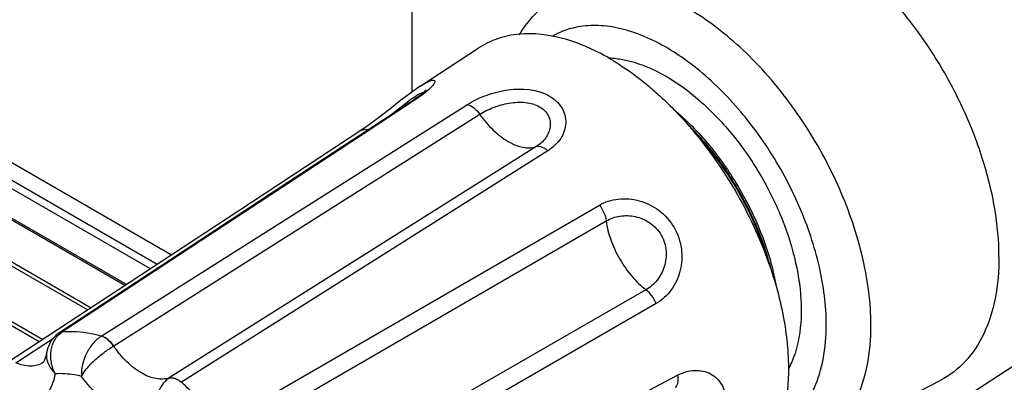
# Model space of a CAD drawing. Header units: inches. Extents: x 0 to 34, y 0 to 22.
# Tile 97 of 136: x 23.143 to 23.865, y 15.607 to 15.873. Entities that reach past the tile are written whole.
import ezdxf

# ---------------------------------------------------------------- set-up
doc = ezdxf.new("R2010")
doc.units = ezdxf.units.IN
doc.header["$LTSCALE"] = 1.87
doc.header["$MEASUREMENT"] = 0
doc.layers.get('0').update_dxf_attribs({"linetype": 'CONTINUOUS'})
doc.layers.add('02___PRT_ALL_AXES', color=7, linetype='CONTINUOUS')

msp = doc.modelspace()

# ---------------------------------------------------------------- linework, layer by layer
at = {"color": 7, "linetype": 'CONTINUOUS'}
for p, q in [((21.99131, 16.42987), (23.25413, 15.70073)), ((23.23852, 15.69046), (21.98547, 16.41395)), ((23.24344, 15.69369), (21.98808, 16.41852)), ((21.98575, 16.3924), (23.22121, 15.67906)), ((21.98653, 16.39068), (23.22018, 15.67839)), ((21.97144, 16.36545), (23.1927, 15.66031)), ((21.97331, 16.36743), (23.19518, 15.66194)), ((23.15955, 15.6385), (21.95371, 16.33474)), ((23.15703, 15.63684), (21.95293, 16.33207)), ((23.43639, 15.82448), (23.43642, 15.8245)), ((23.43345, 15.81498), (23.39469, 15.78947)), ((23.41401, 15.80281), (23.42811, 15.81376)), ((23.43044, 15.81545), (23.43324, 15.81732)), ((23.43345, 15.81498), (23.4313, 15.81418)), ((23.20256, 15.64112), (23.47123, 15.81123)), ((23.21173, 15.63391), (23.48019, 15.80393)), ((23.39828, 15.79569), (23.39299, 15.79207)), ((23.39469, 15.78947), (23.17365, 15.64398)), ((23.52147, 15.7801), (23.25245, 15.61041)), ((23.53022, 15.77717), (23.2613, 15.6072)), ((23.3205, 15.5942), (23.568, 15.73728)), ((23.32678, 15.58315), (23.57299, 15.72571)), ((23.21524, 15.67514), (23.13356, 15.62139)), ((23.60218, 15.67515), (23.35578, 15.53329)), ((23.60971, 15.66505), (23.36206, 15.52223)), ((23.17135, 15.6432), (23.17122, 15.64312)), ((23.17365, 15.64398), (23.17123, 15.64313)), ((23.13994, 15.62156), (23.16753, 15.6397)), ((23.21157, 15.63381), (23.21173, 15.63391)), ((23.16238, 15.62882), (23.16238, 15.62881)), ((23.15984, 15.62175), (23.15982, 15.62174)), ((23.34371, 15.46446), (23.62536, 15.61238))]:
    msp.add_line(p, q, dxfattribs=at)
at = {"color": 40, "linetype": 'CONTINUOUS'}
msp.add_line((23.43041, 16.26392), (23.43041, 15.82029), dxfattribs=at)
at = {"color": 7, "linetype": 'CONTINUOUS'}
for points in [[(23.43642, 15.8245), (23.43006, 15.82004), (23.42242, 15.81422), (23.41424, 15.80779), (23.40602, 15.8014), (23.39828, 15.79569)], [(23.44099, 15.82189), (23.441, 15.8219), (23.44048, 15.82132), (23.43906, 15.81997), (23.43675, 15.81806), (23.43364, 15.81577), (23.4313, 15.81418)], [(23.4313, 15.81418), (23.34096, 15.75478), (23.25334, 15.69714), (23.17134, 15.6432)], [(23.39299, 15.79207), (23.30269, 15.73267), (23.21524, 15.67514)], [(23.17122, 15.64312), (23.16906, 15.64146), (23.16558, 15.63745), (23.16322, 15.63254), (23.16238, 15.62881)], [(23.16238, 15.62882), (23.16191, 15.62634), (23.1609, 15.62336), (23.16005, 15.62197), (23.15982, 15.62174)]]:
    msp.add_lwpolyline(points, dxfattribs=at)
for centre, radius, start, end in [((23.50475, 15.7099), 0.12908, 125.14491, 126.42422), ((23.26085, 15.5972), 0.01565, 122.46229, 123.14651)]:
    msp.add_arc(centre, radius, start, end, dxfattribs=at)
for points, knots in [([(23.76719, 15.6491), (23.76719, 15.66553), (23.76253, 15.70009), (23.74521, 15.75076), (23.71856, 15.79946), (23.68476, 15.8421), (23.64665, 15.87516), (23.61224, 15.89325), (23.58547, 15.89966), (23.56713, 15.90041), (23.55014, 15.89721), (23.53998, 15.89241), (23.5354, 15.88947)], [0, 0, 0, 0, 0.129248, 0.271533, 0.419274, 0.563863, 0.697276, 0.813799, 0.865311, 0.912738, 0.957117, 1, 1, 1, 1]), ([(23.50926, 15.86239), (23.51258, 15.86781), (23.52029, 15.87794), (23.53013, 15.88608), (23.5354, 15.88947)], [0, 0, 0, 0, 0.503705, 1, 1, 1, 1]), ([(23.73445, 15.64948), (23.73445, 15.66369), (23.73047, 15.69357), (23.71563, 15.73744), (23.69276, 15.77971), (23.66371, 15.8169), (23.63084, 15.84601), (23.60109, 15.86228), (23.57781, 15.86847), (23.5618, 15.86965), (23.54688, 15.86746), (23.53785, 15.86371), (23.53375, 15.86134)], [0, 0, 0, 0, 0.128677, 0.27027, 0.417426, 0.561774, 0.695447, 0.812714, 0.864679, 0.912512, 0.957141, 1, 1, 1, 1]), ([(23.43642, 15.8245), (23.43773, 15.82535), (23.44006, 15.82679), (23.44288, 15.82824), (23.44475, 15.82888), (23.44587, 15.82912), (23.44699, 15.82905), (23.44731, 15.82822), (23.44717, 15.82752), (23.44679, 15.82667), (23.44613, 15.82567), (23.44521, 15.82452), (23.44351, 15.82269), (23.44201, 15.82136), (23.44091, 15.82044)], [0, 0, 0, 0, 0.207469, 0.363866, 0.421959, 0.466802, 0.522044, 0.544747, 0.574521, 0.615246, 0.668119, 0.733339, 0.810701, 1, 1, 1, 1]), ([(23.47123, 15.81123), (23.47552, 15.81395), (23.48525, 15.8185), (23.50527, 15.82365), (23.52243, 15.82251), (23.53123, 15.81743)], [0, 0, 0, 0, 0.244328, 0.510741, 1, 1, 1, 1]), ([(23.43324, 15.81732), (23.43441, 15.81807), (23.43601, 15.81903), (23.43801, 15.81984), (23.43878, 15.82001), (23.4391, 15.82001)], [0, 0, 0, 0, 0.640544, 0.855329, 1, 1, 1, 1]), ([(23.44091, 15.82044), (23.44038, 15.82), (23.43797, 15.81807), (23.43544, 15.81629), (23.43345, 15.81498)], [0, 0, 0, 0, 0.225491, 1, 1, 1, 1]), ([(23.53123, 15.81743), (23.53488, 15.81532), (23.53973, 15.81093), (23.5429, 15.80336), (23.54353, 15.79748), (23.54245, 15.79161), (23.5388, 15.78403), (23.53391, 15.77951), (23.53022, 15.77717)], [0, 0, 0, 0, 0.256534, 0.37581, 0.492955, 0.611483, 0.734356, 1, 1, 1, 1]), ([(23.47123, 15.81123), (23.47294, 15.8107), (23.47634, 15.80858), (23.47896, 15.80565), (23.48019, 15.80393)], [0, 0, 0, 0, 0.457549, 1, 1, 1, 1]), ([(23.48019, 15.80393), (23.4833, 15.8059), (23.49029, 15.80932), (23.50163, 15.81254), (23.51335, 15.81328), (23.52096, 15.81126), (23.52407, 15.80946)], [0, 0, 0, 0, 0.240622, 0.503695, 0.76518, 1, 1, 1, 1]), ([(23.52407, 15.80946), (23.52545, 15.80866), (23.52795, 15.80679), (23.53065, 15.80311), (23.53202, 15.79896), (23.53209, 15.79316), (23.52893, 15.78595), (23.52419, 15.78181), (23.52147, 15.7801)], [0, 0, 0, 0, 0.132875, 0.256037, 0.373678, 0.490316, 0.732028, 1, 1, 1, 1]), ([(23.48019, 15.80393), (23.48313, 15.79977), (23.48946, 15.79233), (23.49878, 15.785), (23.50644, 15.78122), (23.51318, 15.77915), (23.51846, 15.77913), (23.52147, 15.7801)], [0, 0, 0, 0, 0.304065, 0.579149, 0.7011, 0.811388, 1, 1, 1, 1]), ([(23.39299, 15.79207), (23.39369, 15.79253), (23.39549, 15.79311), (23.39732, 15.79286), (23.39825, 15.79261)], [0, 0, 0, 0, 0.466809, 1, 1, 1, 1]), ([(23.53022, 15.77717), (23.52948, 15.77779), (23.527, 15.7796), (23.52355, 15.78076), (23.52147, 15.7801)], [0, 0, 0, 0, 0.304297, 1, 1, 1, 1]), ([(23.568, 15.73728), (23.57219, 15.73971), (23.58207, 15.74277), (23.59779, 15.74138), (23.61258, 15.73403), (23.62377, 15.72132), (23.62918, 15.70528), (23.62814, 15.68879), (23.6215, 15.67449), (23.6139, 15.66746), (23.60971, 15.66505)], [0, 0, 0, 0, 0.115425, 0.238728, 0.367928, 0.499993, 0.632056, 0.761266, 0.884593, 1, 1, 1, 1]), ([(23.568, 15.73728), (23.56933, 15.73554), (23.57149, 15.73185), (23.57273, 15.72774), (23.57299, 15.72571)], [0, 0, 0, 0, 0.517428, 1, 1, 1, 1]), ([(23.57299, 15.72571), (23.57604, 15.72748), (23.58312, 15.7299), (23.59457, 15.72956), (23.60565, 15.72484), (23.6141, 15.71574), (23.61776, 15.70387), (23.6163, 15.69192), (23.61087, 15.68183), (23.60524, 15.67691), (23.60218, 15.67515)], [0, 0, 0, 0, 0.115716, 0.238595, 0.367573, 0.499992, 0.63241, 0.761399, 0.8843, 1, 1, 1, 1]), ([(23.57299, 15.72571), (23.57357, 15.72097), (23.57606, 15.71124), (23.58248, 15.69749), (23.59119, 15.68504), (23.59837, 15.67803), (23.60218, 15.67515)], [0, 0, 0, 0, 0.240129, 0.499995, 0.759863, 1, 1, 1, 1]), ([(23.60971, 15.66505), (23.60886, 15.66707), (23.60675, 15.67078), (23.60381, 15.67392), (23.60218, 15.67515)], [0, 0, 0, 0, 0.51742, 1, 1, 1, 1]), ([(23.70002, 15.57337), (23.7055, 15.57654), (23.71576, 15.58516), (23.72668, 15.60302), (23.73317, 15.62503), (23.73445, 15.64105), (23.73445, 15.64948)], [0, 0, 0, 0, 0.217772, 0.450953, 0.710194, 1, 1, 1, 1]), ([(23.7252, 15.56074), (23.73183, 15.56415), (23.74433, 15.57378), (23.7577, 15.59447), (23.76564, 15.62029), (23.76719, 15.63916), (23.76719, 15.6491)], [0, 0, 0, 0, 0.217942, 0.450372, 0.709328, 1, 1, 1, 1]), ([(23.16867, 15.61348), (23.16733, 15.61617), (23.16548, 15.6219), (23.16529, 15.63067), (23.16787, 15.63859), (23.17155, 15.6426), (23.17365, 15.64398)], [0, 0, 0, 0, 0.269945, 0.531283, 0.774433, 1, 1, 1, 1]), ([(23.20256, 15.64112), (23.20008, 15.6418), (23.19063, 15.64401), (23.18076, 15.64467), (23.17365, 15.64398)], [0, 0, 0, 0, 0.264777, 1, 1, 1, 1]), ([(23.20256, 15.64112), (23.20027, 15.63966), (23.196, 15.63573), (23.18978, 15.62618), (23.18757, 15.61722), (23.18807, 15.61156)], [0, 0, 0, 0, 0.238706, 0.50013, 1, 1, 1, 1]), ([(23.21157, 15.63381), (23.21033, 15.63555), (23.2077, 15.63849), (23.20427, 15.64061), (23.20256, 15.64112)], [0, 0, 0, 0, 0.545513, 1, 1, 1, 1]), ([(23.21173, 15.63391), (23.21049, 15.63565), (23.20781, 15.63857), (23.20435, 15.64068), (23.20262, 15.64116)], [0, 0, 0, 0, 0.544402, 1, 1, 1, 1]), ([(23.18807, 15.61156), (23.18907, 15.61362), (23.19208, 15.61781), (23.19774, 15.62364), (23.20439, 15.62912), (23.20918, 15.63239), (23.21157, 15.63381)], [0, 0, 0, 0, 0.210432, 0.468846, 0.744394, 1, 1, 1, 1]), ([(23.25245, 15.61041), (23.24935, 15.60943), (23.24192, 15.60931), (23.23105, 15.61391), (23.22051, 15.62231), (23.21449, 15.62976), (23.21173, 15.63391)], [0, 0, 0, 0, 0.195517, 0.427603, 0.699615, 1, 1, 1, 1]), ([(23.16238, 15.62881), (23.16202, 15.62622), (23.16311, 15.62034), (23.16655, 15.61566), (23.16867, 15.61348)], [0, 0, 0, 0, 0.462513, 1, 1, 1, 1]), ([(23.15982, 15.62174), (23.15851, 15.62089), (23.15556, 15.61954), (23.14866, 15.61862), (23.14331, 15.62006), (23.13994, 15.62156)], [0, 0, 0, 0, 0.227172, 0.463673, 1, 1, 1, 1]), ([(23.16867, 15.61348), (23.1678, 15.60886), (23.16554, 15.60221), (23.16002, 15.59521), (23.15508, 15.59142), (23.14933, 15.58904), (23.14051, 15.58775), (23.13362, 15.58912), (23.12918, 15.59068)], [0, 0, 0, 0, 0.265998, 0.385385, 0.499996, 0.614605, 0.733987, 1, 1, 1, 1]), ([(23.18807, 15.61156), (23.18642, 15.61195), (23.18004, 15.61326), (23.17347, 15.61373), (23.16867, 15.61348)], [0, 0, 0, 0, 0.261431, 1, 1, 1, 1]), ([(23.24394, 15.5793), (23.23958, 15.57844), (23.22956, 15.57903), (23.21492, 15.58542), (23.20052, 15.5965), (23.19205, 15.60617), (23.18807, 15.61156)], [0, 0, 0, 0, 0.197821, 0.431487, 0.702126, 1, 1, 1, 1]), ([(23.62536, 15.61238), (23.62553, 15.61144), (23.62586, 15.60838), (23.62513, 15.60481), (23.62352, 15.60334)], [0, 0, 0, 0, 0.3043, 1, 1, 1, 1]), ([(23.62536, 15.61238), (23.62923, 15.61441), (23.63559, 15.61639), (23.64399, 15.61576), (23.64961, 15.61375), (23.65439, 15.61026), (23.65803, 15.60546), (23.66027, 15.59958), (23.66126, 15.59042), (23.65824, 15.57793), (23.64989, 15.56428), (23.63863, 15.55273), (23.62985, 15.54663), (23.62536, 15.54427)], [0, 0, 0, 0, 0.116836, 0.170877, 0.222996, 0.274504, 0.326956, 0.381932, 0.440724, 0.571242, 0.716414, 0.864376, 1, 1, 1, 1]), ([(23.25229, 15.6103), (23.25012, 15.60889), (23.24627, 15.60482), (23.243, 15.59693), (23.24208, 15.58809), (23.24305, 15.58213), (23.24393, 15.5793)], [0, 0, 0, 0, 0.227413, 0.476606, 0.739608, 1, 1, 1, 1]), ([(23.25229, 15.6103), (23.25293, 15.6105), (23.25482, 15.61066), (23.25802, 15.60962), (23.26022, 15.60814), (23.26133, 15.60722)], [0, 0, 0, 0, 0.203142, 0.563087, 1, 1, 1, 1]), ([(23.25245, 15.61041), (23.25308, 15.61059), (23.25496, 15.61074), (23.25813, 15.60969), (23.26028, 15.60818), (23.26136, 15.60724)], [0, 0, 0, 0, 0.202719, 0.562892, 1, 1, 1, 1]), ([(23.29021, 15.57669), (23.28796, 15.57949), (23.27899, 15.59027), (23.26912, 15.60031), (23.2613, 15.6072)], [0, 0, 0, 0, 0.256418, 1, 1, 1, 1])]:
    msp.add_open_spline(points, degree=3, knots=knots, dxfattribs=at)
msp.add_open_spline([(23.17371, 15.64402), (23.17288, 15.64394), (23.17204, 15.64366), (23.17134, 15.6432)], degree=3, dxfattribs=at)
at = {"layer": '02___PRT_ALL_AXES', "color": 7, "linetype": 'CONTINUOUS'}
for p, q in [((23.43639, 15.82448), (23.4791, 15.85249)), ((23.57485, 15.84535), (23.57509, 15.84534)), ((23.60283, 15.82572), (23.60311, 15.82549)), ((23.60311, 15.82549), (23.60327, 15.82536)), ((23.83414, 15.59482), (23.87685, 15.62284)), ((23.7252, 15.56074), (23.81807, 15.60857))]:
    msp.add_line(p, q, dxfattribs=at)
for points, knots in [([(23.86117, 15.69927), (23.86117, 15.71108), (23.85882, 15.7357), (23.84957, 15.77273), (23.83482, 15.81003), (23.81523, 15.84597), (23.79164, 15.87899), (23.76506, 15.90765), (23.73667, 15.93072), (23.71621, 15.94232), (23.706, 15.94671)], [0, 0, 0, 0, 0.115883, 0.241425, 0.373531, 0.508451, 0.642171, 0.770789, 0.890893, 1, 1, 1, 1]), ([(23.50915, 15.86273), (23.50375, 15.86224), (23.49319, 15.86009), (23.48349, 15.85537), (23.4791, 15.85249)], [0, 0, 0, 0, 0.507931, 1, 1, 1, 1]), ([(23.57512, 15.84513), (23.56441, 15.85131), (23.54318, 15.86086), (23.51976, 15.86371), (23.50915, 15.86273)], [0, 0, 0, 0, 0.537271, 1, 1, 1, 1]), ([(23.57509, 15.84534), (23.57845, 15.8452), (23.59311, 15.84344), (23.60704, 15.83755), (23.61688, 15.83187)], [0, 0, 0, 0, 0.228146, 1, 1, 1, 1]), ([(23.57512, 15.84513), (23.57748, 15.84377), (23.58712, 15.8379), (23.59623, 15.83117), (23.60283, 15.82572)], [0, 0, 0, 0, 0.24109, 1, 1, 1, 1]), ([(23.61688, 15.83187), (23.62564, 15.82681), (23.64279, 15.81415), (23.66552, 15.79041), (23.68534, 15.76229), (23.70106, 15.73149), (23.71174, 15.69983), (23.71673, 15.66917), (23.71574, 15.64129), (23.7106, 15.62443), (23.70689, 15.61729)], [0, 0, 0, 0, 0.12136, 0.253935, 0.392952, 0.532756, 0.667591, 0.792361, 0.903485, 1, 1, 1, 1]), ([(23.60327, 15.82536), (23.60593, 15.82315), (23.61664, 15.81385), (23.62656, 15.80363), (23.63361, 15.79552)], [0, 0, 0, 0, 0.243009, 1, 1, 1, 1]), ([(23.62217, 15.80786), (23.63179, 15.79987), (23.64987, 15.78137), (23.67206, 15.74922), (23.68881, 15.71393), (23.6958, 15.68902), (23.6979, 15.67669)], [0, 0, 0, 0, 0.243227, 0.499996, 0.756766, 1, 1, 1, 1]), ([(23.63141, 15.79793), (23.63887, 15.79076), (23.65294, 15.77494), (23.67068, 15.74842), (23.68478, 15.7198), (23.69145, 15.6997), (23.69392, 15.68965)], [0, 0, 0, 0, 0.245496, 0.5, 0.754505, 1, 1, 1, 1]), ([(23.63355, 15.79545), (23.64738, 15.78167), (23.67122, 15.75009), (23.68701, 15.71381), (23.69225, 15.69495)], [0, 0, 0, 0, 0.499384, 1, 1, 1, 1]), ([(23.63361, 15.79552), (23.64637, 15.78083), (23.66904, 15.74886), (23.68566, 15.71337), (23.69216, 15.695)], [0, 0, 0, 0, 0.499651, 1, 1, 1, 1]), ([(23.63758, 15.79081), (23.64984, 15.77781), (23.67115, 15.74869), (23.68572, 15.71568), (23.69085, 15.69856)], [0, 0, 0, 0, 0.500001, 1, 1, 1, 1]), ([(23.86117, 15.69927), (23.86117, 15.68907), (23.85958, 15.6697), (23.85143, 15.6432), (23.83771, 15.62196), (23.82487, 15.61208), (23.81807, 15.60857)], [0, 0, 0, 0, 0.290666, 0.549628, 0.782058, 1, 1, 1, 1]), ([(23.69216, 15.695), (23.69697, 15.68139), (23.7026, 15.66083), (23.70628, 15.63338), (23.70756, 15.59892), (23.7015, 15.56943), (23.68924, 15.55182)], [0, 0, 0, 0, 0.29415, 0.432211, 0.562847, 1, 1, 1, 1])]:
    msp.add_open_spline(points, degree=3, knots=knots, dxfattribs=at)

doc.saveas('drawing.dxf')
